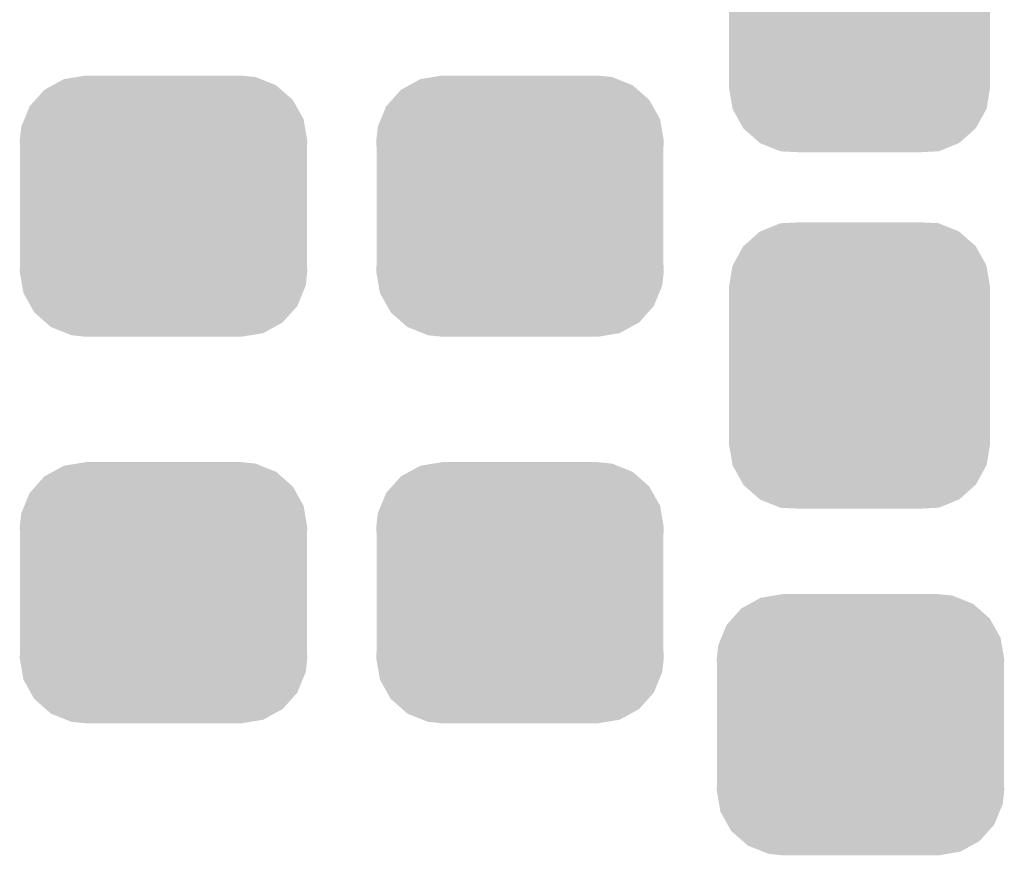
# Model space of a CAD drawing. Extents: x -1.3 to 24.2, y -3.9 to 53.4.
# Tile 24 of 34: x 10 to 12.7, y 29.5 to 31.8. Entities that reach past the tile are written whole.
import ezdxf

# ---------------------------------------------------------------- set-up
doc = ezdxf.new("R2010")
doc.units = 0
doc.layers.get('0').update_dxf_attribs({"linetype": 'CONTINUOUS'})
doc.layers.add('BOOST_12_CLICK_V101_GTS', color=12, linetype='CONTINUOUS')

# ---------------------------------------------------------------- blocks, each defined once
blk = doc.blocks.new('CUSTOM_75')
for points in [[(-0.267216, 0.361152), (-0.213724, 0.383108), (0.26779, 0.361152), (0.21312, 0.383108)], [(-0.213724, 0.383108), (-0.20803, 0.383392), (0.21312, 0.383108), (0.212412, 0.383392)], [(-0.20803, 0.383392), (-0.154122, 0.38608), (0.212412, 0.383392), (0.154132, 0.38608)], [(-0.312264, 0.321732), (-0.26893, 0.360448), (0.312592, 0.321732), (0.268592, 0.360448)], [(-0.26893, 0.360448), (-0.267216, 0.361152), (0.268592, 0.360448), (0.26779, 0.361152)], [(-0.341452, 0.269636), (-0.313432, 0.320688), (0.341702, 0.269636), (0.313176, 0.320688)], [(-0.313432, 0.320688), (-0.312264, 0.321732), (0.313176, 0.320688), (0.312592, 0.321732)], [(-0.35179, 0.21082), (-0.342144, 0.268372), (0.35179, 0.21082), (0.34192, 0.268372)], [(-0.342144, 0.268372), (-0.341452, 0.269636), (0.34192, 0.268372), (0.341702, 0.269636)], [(-0.35179, 0.20955), (-0.35179, 0.21082), (0.35179, 0.20955), (0.35179, 0.21082)], [(-0.35179, -0.20955), (-0.35179, 0.20955), (0.35179, -0.20955), (0.35179, 0.20955)], [(-0.35179, -0.21082), (-0.35179, -0.20955), (0.35179, -0.21082), (0.35179, -0.20955)], [(-0.34192, -0.268358), (-0.35179, -0.21082), (0.342148, -0.268358), (0.35179, -0.21082)], [(-0.341702, -0.269636), (-0.34192, -0.268358), (0.341446, -0.269636), (0.342148, -0.268358)], [(-0.313184, -0.320676), (-0.341702, -0.269636), (0.31344, -0.320676), (0.341446, -0.269636)], [(-0.312594, -0.321732), (-0.313184, -0.320676), (0.312258, -0.321732), (0.31344, -0.320676)], [(-0.268602, -0.36044), (-0.312594, -0.321732), (0.26894, -0.36044), (0.312258, -0.321732)], [(-0.267792, -0.361154), (-0.268602, -0.36044), (0.2672, -0.361154), (0.26894, -0.36044)], [(-0.213136, -0.383104), (-0.267792, -0.361154), (0.213734, -0.383104), (0.2672, -0.361154)], [(-0.212414, -0.383394), (-0.213136, -0.383104), (0.207926, -0.383394), (0.213734, -0.383104)], [(-0.154122, -0.38608), (-0.212414, -0.383394), (0.154132, -0.38608), (0.207926, -0.383394)]]:
    blk.add_solid(points)
blk = doc.blocks.new('CUSTOM_76')
for points in [[(-0.268438, 0.342124), (-0.233628, 0.347838), (0.2622, 0.342124), (0.247972, 0.347838)], [(-0.233628, 0.347838), (-0.20955, 0.35179), (0.247972, 0.347838), (0.20955, 0.35179)], [(-0.320744, 0.31339), (-0.298526, 0.325596), (0.317222, 0.31339), (0.30335, 0.325596)], [(-0.298526, 0.325596), (-0.268438, 0.342124), (0.30335, 0.325596), (0.2622, 0.342124)], [(-0.34504, 0.286174), (-0.320744, 0.31339), (0.348152, 0.286174), (0.317222, 0.31339)], [(-0.37475, 0.234078), (-0.360486, 0.26887), (0.377262, 0.234078), (0.357822, 0.26887)], [(-0.360486, 0.26887), (-0.34504, 0.286174), (0.357822, 0.26887), (0.348152, 0.286174)], [(-0.38735, 0.17526), (-0.383124, 0.213652), (0.38735, 0.17526), (0.380766, 0.213652)], [(-0.383124, 0.213652), (-0.37475, 0.234078), (0.380766, 0.213652), (0.377262, 0.234078)], [(-0.38608, 0.154124), (-0.38735, 0.17526), (0.38608, 0.154124), (0.38735, 0.17526)], [(-0.38608, -0.154124), (-0.38608, 0.154124), (0.38608, -0.154124), (0.38608, 0.154124)], [(-0.38735, -0.17526), (-0.38608, -0.154124), (0.38735, -0.17526), (0.38608, -0.154124)], [(-0.380764, -0.213652), (-0.38735, -0.17526), (0.383124, -0.213652), (0.38735, -0.17526)], [(-0.377262, -0.234078), (-0.380764, -0.213652), (0.374748, -0.234078), (0.383124, -0.213652)], [(-0.35782, -0.26887), (-0.377262, -0.234078), (0.360486, -0.26887), (0.374748, -0.234078)], [(-0.348152, -0.286174), (-0.35782, -0.26887), (0.345038, -0.286174), (0.360486, -0.26887)], [(-0.31722, -0.31339), (-0.348152, -0.286174), (0.320744, -0.31339), (0.345038, -0.286174)], [(-0.30335, -0.325596), (-0.31722, -0.31339), (0.298524, -0.325596), (0.320744, -0.31339)], [(-0.262198, -0.342124), (-0.30335, -0.325596), (0.268438, -0.342124), (0.298524, -0.325596)], [(-0.247972, -0.347838), (-0.262198, -0.342124), (0.233626, -0.347838), (0.268438, -0.342124)], [(-0.20955, -0.35179), (-0.247972, -0.347838), (0.20955, -0.35179), (0.233626, -0.347838)]]:
    blk.add_solid(points)

msp = doc.modelspace()

# ---------------------------------------------------------------- block references
at = {"layer": 'BOOST_12_CLICK_V101_GTS'}
for name, p in [('CUSTOM_75', (12.2936, 31.82366)), ('CUSTOM_76', (10.41908, 31.2928)), ('CUSTOM_76', (11.3792, 31.2928)), ('CUSTOM_75', (12.2936, 30.86354)), ('CUSTOM_76', (10.41908, 30.2514)), ('CUSTOM_76', (11.3792, 30.2514)), ('CUSTOM_76', (12.29614, 29.8958))]:
    msp.add_blockref(name, p, dxfattribs=at)

doc.saveas('drawing.dxf')
